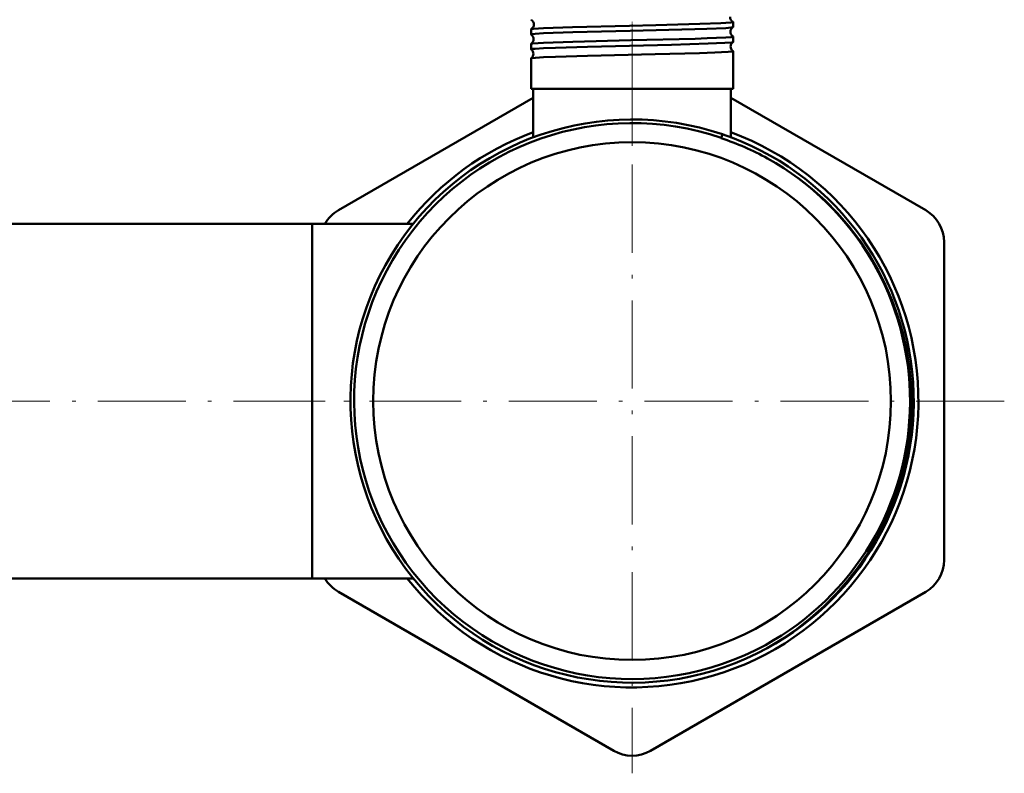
# Model space of a CAD drawing. Extents: x -1438 to 1837, y -1689 to 607.
# Tile 83 of 92: x 1703 to 1837, y -220 to -117. Entities that reach past the tile are written whole.
import ezdxf

# ---------------------------------------------------------------- set-up
doc = ezdxf.new("R2010")
doc.units = 0
doc.linetypes.add('DASHDOT', pattern=[18.5, 12, -3, 0.5, -3])

msp = doc.modelspace()

# ---------------------------------------------------------------- linework, layer by layer
at = {"color": 7, "linetype": 'DASHDOT', "lineweight": 18, "ltscale": 0.046515}
msp.add_line((1785.98, -119), (1785.98, -117.14), dxfattribs=at)
at = {"color": 7, "lineweight": 50}
for p, q in [((1799.74, -118), (1799.74, -117.31)), ((1772.22, -119.01), (1772.22, -118.3)), ((1799.74, -120.02), (1799.74, -119.29)), ((1772.22, -121.03), (1772.22, -120.28)), ((1799.74, -126.38), (1799.74, -121.27)), ((1772.22, -126.38), (1772.22, -122.25)), ((1773.9, -126.38), (1772.22, -126.38)), ((1772.53, -133.01), (1772.53, -126.38)), ((1799.74, -126.38), (1773.9, -126.38)), ((1799.43, -133.01), (1799.43, -126.38)), ((1745.98, -142.95), (1772.53, -127.62)), ((1799.43, -127.62), (1825.98, -142.95)), ((1798.28, -132.6), (1798.12, -133.07)), ((1798.1, -133.13), (1798.12, -133.07)), ((1742.43, -144.78), (1697.43, -144.78)), ((1742.43, -144.78), (1742.43, -153.67)), ((1742.43, -144.78), (1742.43, -168.93)), ((1756.18, -144.78), (1742.43, -144.78)), ((1756.18, -144.78), (1742.43, -144.78)), ((1828.48, -147.28), (1828.48, -190.58)), ((1742.43, -153.67), (1742.43, -193.08)), ((1742.43, -168.93), (1742.43, -193.08)), ((1742.43, -193.08), (1697.43, -193.08)), ((1756.18, -193.08), (1742.43, -193.08)), ((1783.48, -216.56), (1745.98, -194.91)), ((1825.98, -194.91), (1788.48, -216.56))]:
    msp.add_line(p, q, dxfattribs=at)
at = {"color": 7, "linetype": 'DASHDOT', "lineweight": 18}
for p, q in [((1785.98, -118.23), (1785.98, -219.63)), ((1762.2, -168.93), (1689.86, -168.93)), ((1836.68, -168.93), (1735.28, -168.93))]:
    msp.add_line(p, q, dxfattribs=at)
at = {"color": 7, "linetype": 'DASHDOT', "lineweight": 18, "ltscale": 0.047738}
msp.add_line((1785.98, -121.03), (1785.98, -119.12), dxfattribs=at)
at = {"color": 7, "linetype": 'DASHDOT', "lineweight": 18, "ltscale": 0.352492}
msp.add_line((1785.98, -134.18), (1785.98, -120.08), dxfattribs=at)
at = {"color": 7, "lineweight": 50}
for points in [[(1773.9, -118.14), (1777.85, -118), (1785.61, -117.81), (1789.23, -117.73), (1795.21, -117.57), (1798.09, -117.46), (1799.45, -117.37), (1799.7, -117.33), (1799.73, -117.32), (1799.74, -117.31), (1799.74, -117.31)], [(1773.9, -118.84), (1777.91, -118.7), (1785.74, -118.51), (1794.51, -118.29), (1796.17, -118.23), (1798.74, -118.12), (1799.47, -118.06), (1799.68, -118.02), (1799.73, -118.01)], [(1772.22, -119.01), (1772.22, -119), (1772.22, -119), (1772.23, -119), (1772.24, -118.99), (1772.42, -118.95), (1772.76, -118.92), (1773.9, -118.84)], [(1772.23, -118.29), (1772.29, -118.27), (1772.57, -118.23), (1773.9, -118.14)], [(1773.9, -120.12), (1777.9, -119.98), (1785.8, -119.79), (1794.56, -119.57), (1796.23, -119.52), (1798.76, -119.41), (1799.48, -119.35), (1799.71, -119.31), (1799.73, -119.3), (1799.73, -119.3), (1799.74, -119.29), (1799.74, -119.29)], [(1772.23, -120.27), (1772.27, -120.25), (1772.48, -120.22), (1773.9, -120.12)], [(1773.9, -120.87), (1775.56, -120.8), (1779.89, -120.67), (1791.34, -120.39), (1796.34, -120.25), (1798.63, -120.15), (1799.56, -120.07), (1799.7, -120.04), (1799.73, -120.03)], [(1772.22, -121.03), (1772.22, -121.03), (1772.22, -121.02), (1772.23, -121.02), (1772.24, -121.01), (1772.42, -120.97), (1772.76, -120.94), (1773.9, -120.87)], [(1773.9, -122.1), (1775.56, -122.03), (1779.89, -121.91), (1789.11, -121.69), (1795.16, -121.53), (1797.23, -121.46), (1799.08, -121.36), (1799.66, -121.3), (1799.71, -121.29), (1799.73, -121.28), (1799.74, -121.27), (1799.74, -121.27), (1799.74, -121.27)], [(1772.23, -122.24), (1772.24, -122.24), (1772.27, -122.23), (1772.82, -122.16), (1773.9, -122.1)], [(1804.36, -202.58), (1806.43, -201.35), (1808.41, -199.99), (1810.3, -198.5), (1812.1, -196.91), (1813.79, -195.2), (1815.37, -193.39), (1816.83, -191.49), (1818.17, -189.5), (1819.32, -187.54), (1820.36, -185.52), (1821.27, -183.44), (1822.06, -181.31), (1822.61, -179.54), (1823.07, -177.75), (1823.44, -175.94), (1823.68, -174.44), (1823.9, -172.45), (1824.02, -170.46), (1824.04, -168.47), (1823.95, -166.44), (1823.72, -164.15), (1823.35, -161.88), (1822.84, -159.63), (1822.19, -157.42), (1821.42, -155.25), (1820.51, -153.13), (1819.48, -151.08), (1818.28, -149.01), (1816.96, -147.03), (1815.51, -145.13), (1813.94, -143.32), (1812.26, -141.62), (1810.48, -140.03), (1808.61, -138.55), (1806.64, -137.19), (1805.55, -136.51), (1804.43, -135.87)]]:
    msp.add_lwpolyline(points, dxfattribs=at)
msp.add_circle((1785.98, -168.93), 35.26, dxfattribs=at)
for centre, radius, start, end in [((1800.07, -116.64), 0.736, 178.0437, 242.0634), ((1772.24, -116.98), 0.0192, 194.8125, 251.7203), ((1771.87, -117.64), 0.736, 0.8882, 60.6145), ((1771.87, -117.64), 0.736, 299.3516, 1.2089), ((1800.1, -118.64), 0.737, 120.8491, 178.3603), ((1799.72, -117.31), 0.0202, 16.6342, 73.9397), ((1799.72, -117.99), 0.0177, 290.3516, 346.673), ((1772.24, -118.3), 0.0186, 108.1404, 164.9916), ((1772.24, -119), 0.0165, 191.9035, 247.4548), ((1771.83, -119.64), 0.737, 0.9273, 57.6413), ((1800.11, -118.64), 0.737, 178.0896, 239.1594), ((1799.72, -119.29), 0.0171, 13.4077, 69.6971), ((1772.23, -120.28), 0.0158, 112.5136, 168.073), ((1771.83, -119.64), 0.738, 302.3238, 1.1689), ((1800.14, -120.64), 0.738, 123.884, 178.3248), ((1800.14, -120.64), 0.738, 178.1124, 236.129), ((1799.72, -120.01), 0.0154, 294.8823, 349.4667), ((1772.23, -121.03), 0.0145, 189.3133, 242.8736), ((1771.8, -121.64), 0.738, 0.9482, 54.5414), ((1771.8, -121.64), 0.738, 305.4326, 1.1357), ((1799.72, -121.27), 0.0148, 10.6799, 65.3769), ((1772.23, -122.26), 0.0138, 117.0359, 170.5143), ((1785.98, -168.93), 38.36, 71.2996, 296.3152), ((1785.98, -168.93), 37.86, 71.2932, 298.6479), ((1785.98, -168.93), 39, 110.1743, 141.7406), ((1785.98, -168.93), 39, 218.2606, 69.8263), ((1785.98, -168.93), 38.36, 296.3153, 71.3089), ((1786.12, -169.41), 38.21, 61.3733, 71.7284), ((1785.98, -168.93), 37.86, 298.6479, 60.8335), ((1748.48, -147.28), 5, 120, 150.0097), ((1823.48, -147.28), 5, 0, 60), ((1823.48, -190.58), 5, 300, 0), ((1748.48, -190.58), 5, 209.9929, 240), ((1785.65, -168.97), 38.47, 296.7825, 299.108), ((1785.98, -212.23), 5, 240, 300)]:
    msp.add_arc(centre, radius, start, end, dxfattribs=at)

doc.saveas('drawing.dxf')
